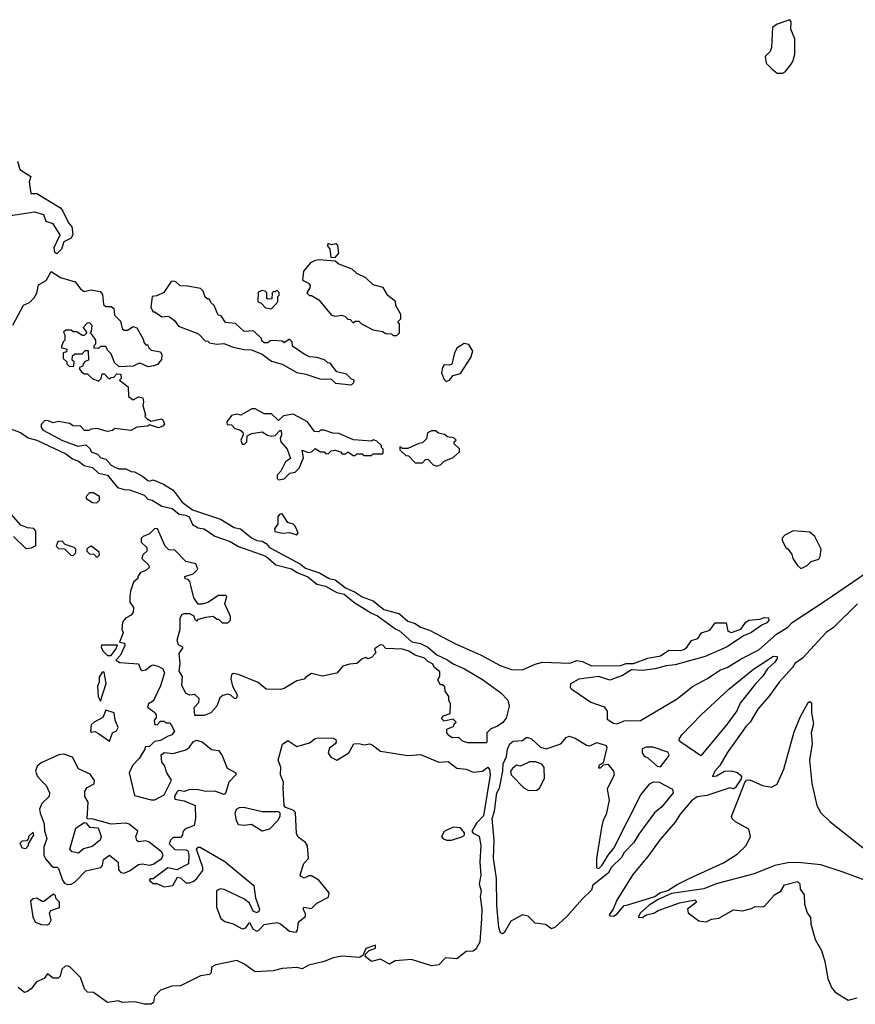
# Model space of a CAD drawing. Extents: x 1862350 to 2057294, y 212041 to 437318.
# Tile 160 of 256: x 1965181 to 1969775, y 308512 to 313928. Entities that reach past the tile are written whole.
import ezdxf

# ---------------------------------------------------------------- set-up
doc = ezdxf.new("R2010")
doc.units = 0

msp = doc.modelspace()

# ---------------------------------------------------------------- linework, layer by layer
at = {"layer": '0CON10XD'}
for points in [[(1969375, 313633.3), (1969389.3, 313640.7), (1969417.5, 313675), (1969431.7, 313698.3), (1969443, 313737), (1969443, 313823), (1969420, 313875), (1969422.5, 313915), (1969415, 313927.5), (1969345, 313903.3), (1969320, 313885), (1969314.4, 313775), (1969306.8, 313753.2), (1969280, 313725), (1969285, 313687.5), (1969317.5, 313655), (1969345, 313633.3), (1969375, 313633.3)], [(1965170, 313150), (1965182.9, 313102.9), (1965243.3, 313065), (1965233.8, 313035), (1965242.5, 312972.5), (1965275, 312970.8), (1965405, 312892.1), (1965419.5, 312875), (1965449.5, 312809.5), (1965468.1, 312788.1), (1965473.6, 312746.4), (1965464.4, 312725.6), (1965424.6, 312705.4), (1965411.9, 312665), (1965385, 312640), (1965375, 312647.5), (1965371.4, 312675), (1965404.2, 312745), (1965365, 312804.3), (1965327.1, 312817.1), (1965314, 312854), (1965265, 312868.8), (1965095, 312843.8)], [(1966915, 312620), (1966936.1, 312643.9), (1966931.2, 312685), (1966920, 312695), (1966895, 312690), (1966875, 312695.8), (1966874.2, 312684.2), (1966886.2, 312665), (1966891.7, 312621.7), (1966915, 312620)], [(1967255, 312190), (1967270, 312205), (1967270, 312255), (1967260, 312265), (1967277, 312283), (1967277, 312307), (1967250, 312355), (1967247, 312377), (1967205, 312410), (1967180, 312455), (1967125, 312470), (1967085, 312507.5), (1967035, 312532.5), (1967010, 312555), (1966935, 312582.5), (1966915, 312600), (1966827.7, 312607.7), (1966805, 312602.7), (1966780.5, 312589.5), (1966742.3, 312545), (1966735.8, 312495.8), (1966768.8, 312478.8), (1966777.5, 312465), (1966777, 312453), (1966760, 312425), (1966775, 312410), (1966785, 312410), (1966826.4, 312386.4), (1966895, 312302.5), (1966915, 312297.5), (1966951.7, 312301.7), (1966970, 312295), (1966985, 312280), (1966998.3, 312278.3), (1967015, 312260), (1967025, 312270), (1967045, 312270), (1967060, 312255), (1967125, 312222.5), (1967175, 312212.5), (1967195, 312202.5), (1967225, 312200), (1967235, 312190), (1967255, 312190)], [(1965143.4, 312246.6), (1965201.7, 312358.3), (1965235, 312372.5), (1965261.7, 312398.3), (1965276.4, 312423.6), (1965285, 312470), (1965327.7, 312492.3), (1965355, 312543.3), (1965405, 312508.8), (1965486.1, 312486.1), (1965515, 312447.5), (1965535, 312432.5), (1965575, 312442.5), (1965623, 312433), (1965637, 312417), (1965641.7, 312361.7), (1965655, 312350), (1965685, 312350), (1965698.3, 312338.3), (1965703, 312303), (1965735, 312270), (1965745, 312230), (1965755, 312220), (1965775, 312220), (1965805, 312240), (1965825, 312232.5), (1965857.5, 312175), (1965865, 312150), (1965875, 312140), (1965885, 312140), (1965890, 312125), (1965905, 312110), (1965955, 312100), (1965962.5, 312085), (1965961.7, 312058.3), (1965938.3, 312031.7), (1965917, 312023), (1965888.3, 312018.3), (1965847.5, 312037.5), (1965835, 312037.5), (1965805, 312022.5), (1965728.3, 312018.3), (1965703, 312043), (1965685, 312090), (1965665, 312110), (1965655, 312130), (1965625, 312130), (1965615, 312120), (1965591.7, 312121.7), (1965590, 312135), (1965600, 312145), (1965600, 312165), (1965580, 312195), (1965570, 312205), (1965577, 312213), (1965580, 312245), (1965565, 312260), (1965551.7, 312258.3), (1965530, 312235), (1965550, 312205), (1965535, 312190), (1965525, 312190), (1965495, 312210), (1965475, 312210), (1965465, 312220), (1965435, 312220), (1965421.7, 312208.3), (1965430, 312195), (1965430, 312165), (1965420, 312155), (1965410, 312125), (1965440, 312115), (1965438.3, 312101.7), (1965420, 312095), (1965420, 312065), (1965440, 312045), (1965440, 312035), (1965455, 312020), (1965478.3, 312021.7), (1965480, 312045), (1965470, 312055), (1965471.7, 312078.3), (1965485, 312090), (1965525, 312090), (1965541.7, 312108.3), (1965558.3, 312108.3), (1965560, 312055), (1965541.7, 312048.3), (1965530, 312035), (1965528.3, 312021.7), (1965510, 312015), (1965510, 312005), (1965521.7, 311991.7), (1965535, 311980), (1965555, 311980), (1965580, 311955), (1965615, 311940), (1965630, 311955), (1965635, 311980), (1965645, 311980), (1965675, 311950), (1965685, 311960), (1965698.3, 311961.7), (1965715, 311980), (1965738.3, 311978.3), (1965740, 311955), (1965730, 311945), (1965778.3, 311908.3), (1965780, 311855), (1965805, 311837.5), (1965835, 311853.3), (1965858.3, 311848.3), (1965862.5, 311825), (1965857.5, 311805), (1965872.5, 311755), (1965870, 311745), (1965881.7, 311731.7), (1965905, 311720), (1965961.7, 311731.7), (1965970, 311725), (1965977.5, 311702.5), (1965968.3, 311691.7), (1965945, 311682.5), (1965895, 311700), (1965885, 311692.5), (1965825, 311686.7), (1965791.7, 311668.3), (1965705, 311680), (1965691.7, 311668.3), (1965665, 311662.5), (1965605, 311680), (1965573.6, 311676.4), (1965561.7, 311668.3), (1965538.3, 311668.3), (1965515, 311692.5), (1965475, 311693.3), (1965455, 311707.5), (1965395, 311717.5), (1965365, 311710), (1965335, 311722.5), (1965318.3, 311721.7), (1965299.3, 311700.7), (1965300, 311685), (1965310.3, 311670.3), (1965417, 311613), (1965501.7, 311581.7), (1965545, 311590), (1965568.3, 311568.3), (1965575, 311550), (1965608.3, 311538.3), (1965628.3, 311518.3), (1965655, 311510), (1965685, 311477.5), (1965705, 311466.7), (1965727, 311457), (1965765, 311457.5), (1965795, 311442.5), (1965811.7, 311441.7), (1965856.7, 311416.7), (1965885, 311392.5), (1965895, 311390), (1965915, 311397.5), (1965972.5, 311372.5), (1966025, 311340), (1966074.1, 311274.1), (1966132, 311232), (1966285, 311180), (1966360, 311135), (1966395, 311127.5), (1966455, 311077.5), (1966485, 311063.3), (1966515, 311060), (1966536.4, 311046.4), (1966553.9, 311023.9), (1966725, 310933.3), (1966751.7, 310911.7), (1966830, 310885), (1966883.6, 310853.6), (1966916.1, 310846.1), (1966973, 310803), (1967025, 310780), (1967064.1, 310754.1), (1967125, 310731.2), (1967183.9, 310683.9), (1967225, 310672), (1967269.5, 310659.5), (1967315, 310620), (1967355, 310606), (1967385, 310586.2), (1967435, 310570), (1967577.5, 310495), (1967714.2, 310434.2), (1967822.5, 310375), (1967885, 310354.2), (1967945, 310352.5), (1968015, 310382.9), (1968056.2, 310393.8), (1968205, 310388.6), (1968245, 310403.8), (1968275, 310397.5), (1968325, 310373.8), (1968485, 310376), (1968515, 310386.8), (1968555, 310387.2), (1968634.6, 310415.4), (1968705, 310429.5), (1968750.3, 310459.7), (1968815, 310458.6), (1968836.7, 310465), (1968851.2, 310478.8), (1968875, 310512.5), (1968910, 310525), (1968930, 310555), (1968975, 310570), (1969005, 310610), (1969065, 310610), (1969074.1, 310564.1), (1969095, 310556.7), (1969145, 310576.2), (1969172.5, 310615), (1969190, 310625), (1969249.3, 310630.7), (1969275, 310640), (1969298.3, 310638.3), (1969300, 310625), (1969289.3, 310610.7), (1969261.7, 310598.3), (1969200, 310555), (1969161.3, 310538.7), (1969071.3, 310478.7), (1968950, 310425), (1968785, 310378.8), (1968735, 310373.1), (1968675, 310356.9), (1968605, 310348.5), (1968545, 310351.1), (1968495, 310320.6), (1968425, 310296), (1968365, 310316.2), (1968255, 310301.2), (1968210, 310275), (1968207.5, 310255), (1968217.5, 310245)], [(1967005, 311920), (1967018.3, 311931.7), (1967020, 311945), (1967005, 311950), (1966978.3, 311978.3), (1966925, 311990), (1966888.3, 312038.3), (1966875, 312040), (1966857, 312057), (1966815, 312070), (1966775, 312072.5), (1966745, 312087.5), (1966681.7, 312131.7), (1966680, 312155), (1966665, 312170), (1966635, 312150), (1966625, 312160), (1966575, 312163.3), (1966558.3, 312161.7), (1966545, 312150), (1966525, 312150), (1966511.7, 312161.7), (1966510, 312175), (1966467, 312217), (1966415, 312212.5), (1966367, 312257), (1966313, 312263), (1966288.3, 312298.3), (1966271.7, 312301.7), (1966250, 312355), (1966231.7, 312371.7), (1966225, 312390), (1966215, 312390), (1966201.7, 312401.7), (1966190, 312435), (1966175, 312450), (1966105, 312462.5), (1966063, 312463), (1966040, 312485), (1966025, 312490), (1966015, 312487.5), (1965973.1, 312426.9), (1965935, 312408), (1965910, 312405), (1965902.5, 312345), (1965915, 312320), (1965925, 312320), (1965963.6, 312293.6), (1965995, 312297.5), (1966005, 312292.5), (1966033, 312273), (1966055, 312242.5), (1966165, 312200), (1966201.7, 312161.7), (1966215, 312160), (1966225, 312150), (1966265, 312143.3), (1966303, 312147), (1966355, 312126.7), (1966415, 312113.8), (1966455, 312112.5), (1966515, 312087.5), (1966565, 312050), (1966625, 312033.3), (1966705, 311986.7), (1966755, 311978.8), (1966831.7, 311951.7), (1966865, 311950), (1966891.7, 311951.7), (1966918.3, 311928.3), (1967005, 311920)], [(1966565, 312337.5), (1966600, 312375), (1966600, 312405), (1966607, 312413), (1966607.5, 312427.5), (1966595, 312440), (1966585, 312430), (1966575, 312430), (1966570, 312425), (1966568.3, 312391.7), (1966545, 312390), (1966540, 312395), (1966540, 312425), (1966530, 312435), (1966515, 312437.5), (1966491.7, 312428.3), (1966490, 312375), (1966508.3, 312368.3), (1966533.3, 312343.3), (1966565, 312337.5)], [(1967525, 311938.1), (1967545, 311944.6), (1967565, 311970.5), (1967605, 311982.5), (1967660.7, 312069.3), (1967672.5, 312105), (1967650.7, 312140.7), (1967625, 312146.7), (1967587, 312123), (1967571.9, 312095), (1967556.5, 312033.5), (1967545, 312027.8), (1967515, 312028.8), (1967505, 312015.5), (1967500.3, 311985), (1967515, 311949.2), (1967525, 311938.1)], [(1966605, 311397.5), (1966635, 311403.3), (1966667, 311433), (1966695, 311438.8), (1966718.3, 311461.7), (1966741.7, 311518.3), (1966735, 311560), (1966766.4, 311546.4), (1966788.3, 311551.7), (1966805, 311570), (1966835, 311550), (1966855, 311550), (1966865, 311540), (1966878.3, 311541.7), (1966893, 311557), (1966915, 311560), (1966945, 311550), (1966955, 311540), (1966975, 311540), (1966985, 311550), (1967015, 311530), (1967025, 311530), (1967035, 311540), (1967065, 311540), (1967075, 311530), (1967115, 311530), (1967125, 311540), (1967175, 311540), (1967180, 311545), (1967180, 311565), (1967170, 311575), (1967170, 311585), (1967145, 311610), (1967127, 311617), (1967115, 311610), (1967017, 311617), (1966935, 311652.5), (1966903.6, 311653.6), (1966855, 311670), (1966835, 311670), (1966825, 311660), (1966803, 311663), (1966763.3, 311715), (1966685, 311757.5), (1966631.4, 311748.6), (1966605, 311722.5), (1966565, 311760), (1966525, 311760), (1966475, 311786.7), (1966457, 311787), (1966397, 311753), (1966375, 311757.5), (1966345, 311750), (1966320, 311715), (1966321.7, 311701.7), (1966345, 311700), (1966365, 311680), (1966391.7, 311671.7), (1966408.3, 311658.3), (1966410, 311645), (1966397.5, 311615), (1966405, 311592.5), (1966417, 311593), (1966430, 311605), (1966431.7, 311638.3), (1966455, 311652.5), (1966515, 311660), (1966543, 311643), (1966565, 311637.5), (1966585, 311640), (1966611.7, 311668.3), (1966618.3, 311668.3), (1966620, 311645), (1966612.5, 311625), (1966617.5, 311605), (1966652.5, 311565), (1966670, 311515), (1966642.5, 311495), (1966617.5, 311445), (1966597, 311423), (1966597.5, 311405), (1966605, 311397.5)], [(1965125, 311679.2), (1965185, 311657.1), (1965227.3, 311627.3), (1965275.6, 311615.6), (1965435, 311540), (1965471.7, 311511.7), (1965505, 311500), (1965536.4, 311476.4), (1965582.5, 311465), (1965615, 311433.8), (1965665, 311422), (1965720, 311355), (1965755, 311343.3), (1965785, 311342.5), (1965827.7, 311327.7), (1965865, 311312.5), (1965885, 311290), (1965910, 311285), (1965962.3, 311252.3), (1966019.5, 311239.5), (1966057.5, 311207.5), (1966095, 311202.5), (1966113, 311193), (1966130.7, 311150.7), (1966163, 311133), (1966195, 311127.5), (1966255, 311087.5), (1966337.7, 311057.7), (1966385, 311030), (1966535, 310976.7), (1966589.3, 310929.3), (1966675, 310906.7), (1966706.4, 310886.4), (1966765, 310863.3), (1966815, 310823.3), (1966861.7, 310811.7), (1966925, 310776.7), (1966965, 310767.5), (1967017.5, 310725), (1967115, 310663.8), (1967149.2, 310649.2), (1967250, 310575), (1967268.3, 310568.3), (1967336.4, 310506.4), (1967385, 310496.7), (1967425.8, 310475.8), (1967473.8, 310433.8), (1967529.5, 310409.5), (1967564.1, 310384.1), (1967627.1, 310357.1), (1967725, 310298.8), (1967826.4, 310226.4), (1967865.8, 310185), (1967872.3, 310152.3), (1967855, 310086.7), (1967835, 310060), (1967805, 310040), (1967771.7, 310028.3), (1967750, 310005), (1967750, 309955), (1967745, 309950), (1967645, 309950), (1967615, 309960), (1967595, 309980), (1967558.3, 309978.3), (1967540.7, 309990.7), (1967530, 310005), (1967530, 310025), (1967568.3, 310041.7), (1967570, 310055), (1967580, 310065), (1967565, 310080), (1967515, 310070), (1967500, 310085), (1967511.7, 310098.3), (1967548.3, 310111.7), (1967550, 310165), (1967540, 310185), (1967540, 310205), (1967520, 310235), (1967518.3, 310258.3), (1967505, 310270), (1967495, 310270), (1967480, 310295), (1967491.7, 310318.3), (1967491.7, 310341.7), (1967462.5, 310365), (1967450, 310385), (1967425, 310397.5), (1967406.1, 310416.1), (1967355, 310432.5), (1967320, 310455), (1967285, 310466.2), (1967195, 310470), (1967178.3, 310488.3), (1967165, 310490), (1967131.7, 310468.3), (1967140, 310445), (1967115, 310420), (1967095, 310413.3), (1967085, 310420), (1967065, 310412.5), (1967035, 310387.5), (1966995, 310383.3), (1966958.3, 310371.7), (1966925, 310333.8), (1966845, 310318), (1966785, 310331.2), (1966755, 310312.5)], [(1967475, 311472.5), (1967495, 311480), (1967515, 311500), (1967565, 311520), (1967598.3, 311551.7), (1967598.3, 311568.3), (1967570, 311595), (1967570, 311605), (1967580, 311615), (1967568.3, 311628.3), (1967533, 311633), (1967517, 311647), (1967483, 311653), (1967467, 311667), (1967445, 311666.7), (1967422.5, 311655), (1967417, 311623), (1967395, 311600), (1967375, 311597.5), (1967315, 311570), (1967285, 311570), (1967271.7, 311578.3), (1967271.7, 311561.7), (1967305, 311530), (1967318.3, 311528.3), (1967355, 311490), (1967395, 311490), (1967411.7, 311508.3), (1967425, 311510), (1967455, 311480), (1967475, 311472.5)], [(1965605, 311271.2), (1965620, 311285), (1965620, 311305), (1965585, 311326.2), (1965565, 311326.2), (1965547.5, 311305), (1965547.5, 311295), (1965582.3, 311272.3), (1965605, 311271.2)], [(1965147.5, 311085), (1965215, 311020), (1965247, 311023), (1965270, 311035), (1965270, 311115), (1965259.3, 311129.3), (1965225, 311132.5), (1965187, 311147), (1965120, 311225)], [(1966705, 311093.8), (1966712.5, 311105), (1966695, 311142.5), (1966685, 311152.5), (1966655, 311162.5), (1966625, 311210), (1966611.7, 311208.3), (1966600, 311195), (1966600, 311155), (1966583, 311127), (1966583.6, 311113.6), (1966626.4, 311103.6), (1966665, 311106.7), (1966705, 311093.8)], [(1966755, 310312.5), (1966745, 310301.2), (1966705, 310291.2), (1966635, 310248.8), (1966615, 310244), (1966536.4, 310246.4), (1966491.7, 310281.7), (1966385, 310325.8), (1966355, 310331.2), (1966346, 310324), (1966343, 310303), (1966352.2, 310262.2), (1966376.7, 310215), (1966373, 310197), (1966365, 310193.3), (1966342.5, 310212.5), (1966325, 310218.6), (1966298.8, 310211.2), (1966281.2, 310198.8), (1966265, 310152.5), (1966232.5, 310115), (1966195, 310100), (1966145, 310100), (1966140, 310145), (1966167, 310173), (1966167.5, 310195), (1966145, 310216.7), (1966115, 310212.5), (1966093.9, 310223.9), (1966073.3, 310265), (1966076.2, 310315), (1966057.5, 310345), (1966063.3, 310385), (1966058.3, 310441.7), (1966080, 310475), (1966055, 310490), (1966047.5, 310515), (1966063.3, 310575), (1966063, 310637), (1966073.6, 310656.4), (1966085, 310662.5), (1966115, 310662.5), (1966138.3, 310648.3), (1966141.7, 310631.7), (1966155, 310620), (1966165, 310630), (1966205, 310642.5), (1966245, 310647.5), (1966265, 310630), (1966275, 310630), (1966295, 310610), (1966325, 310610), (1966340, 310625), (1966340, 310645), (1966310, 310715), (1966320, 310755), (1966315, 310760), (1966275, 310760), (1966215, 310722.5), (1966185, 310712.5), (1966163, 310713), (1966138.3, 310748.3), (1966122.5, 310815), (1966117, 310837), (1966108.3, 310848.3), (1966091.7, 310851.7), (1966090, 310865), (1966135, 310880), (1966160, 310905), (1966150, 310935), (1966095, 310947.5), (1966035, 311010), (1966001.7, 311011.7), (1965981.7, 311031.7), (1965938.3, 311128.3), (1965925, 311130), (1965895, 311100), (1965860, 311085), (1965850, 311075), (1965850, 311055), (1965880, 311025), (1965880, 311005), (1965857.5, 310985), (1965852.5, 310965), (1965889.3, 310929.3), (1965892.5, 310915), (1965875, 310897.5), (1965845, 310887.5), (1965830, 310865), (1965830, 310855), (1965807.5, 310835), (1965790, 310785), (1965787.5, 310755), (1965787.5, 310725), (1965807.5, 310695), (1965805, 310670), (1965795, 310653.3), (1965763.6, 310636.4), (1965746.7, 310615), (1965742.5, 310575), (1965750, 310555), (1965730, 310505), (1965758.3, 310498.3), (1965760, 310485), (1965735, 310433.3), (1965710, 310405), (1965731.7, 310391.7), (1965835, 310385.6), (1965846.2, 310356.2), (1965855, 310348.5), (1965875, 310352.5), (1965903.3, 310376.7), (1965915, 310379.2), (1965943, 310373), (1965968, 310358), (1965977.5, 310335), (1965955.5, 310264.5), (1965923.3, 310195), (1965911.7, 310178.3), (1965890, 310165), (1965883.9, 310146.1), (1965925, 310117.5), (1965932.5, 310105), (1965931.7, 310088.3), (1965920, 310075), (1965925, 310050), (1965938.3, 310051.7), (1965955, 310070), (1965975, 310070), (1965985, 310060), (1966005, 310060), (1966015, 310050), (1966032.5, 310015), (1966017.5, 309995), (1965997.5, 309987.5), (1965955, 309962.5), (1965921.7, 309958.3), (1965895, 309930), (1965871.7, 309928.3), (1965870, 309915), (1965837.5, 309865), (1965802.5, 309825), (1965783.3, 309785), (1965811.7, 309661.7), (1965905, 309636.7), (1965925, 309636.7), (1965975.9, 309664.1), (1966016.7, 309745), (1965990, 309785), (1965977.5, 309825), (1965963.3, 309845), (1965960, 309885), (1965975, 309897.5), (1966025, 309892), (1966095, 309912), (1966114.2, 309925.8), (1966135, 309956.7), (1966154.3, 309965.7), (1966185, 309956.2), (1966235, 309913.8), (1966275, 309908.8), (1966291.9, 309885), (1966321.8, 309811.8), (1966370, 309785), (1966368.9, 309775), (1966331.1, 309735), (1966315, 309677.5), (1966305, 309666.7), (1966255, 309683.8), (1966205, 309682.5), (1966165, 309692), (1966117, 309693), (1966085, 309683.3), (1966055, 309687.5), (1966045, 309680), (1966033, 309657), (1966035, 309640), (1966085, 309631.2), (1966146.2, 309605), (1966148.8, 309535), (1966140, 309495), (1966090, 309475), (1966078.3, 309461.7), (1966077, 309443), (1966065, 309430), (1966025, 309430), (1966010, 309415), (1966002.5, 309395), (1966035, 309363.3), (1966095, 309362.5), (1966106.4, 309356.4), (1966112, 309335), (1966108.8, 309285), (1966045, 309252.5), (1965995, 309263.3), (1965915, 309202.5), (1965898.3, 309201.7), (1965893.8, 309195), (1965915, 309177.5), (1965935, 309176.7), (1965975, 309158.8), (1966023.6, 309166.4), (1966048.3, 309211.7), (1966065, 309207.5), (1966095, 309181.2), (1966115, 309180), (1966135, 309188.8), (1966155, 309204), (1966187.7, 309247.7), (1966187.5, 309265), (1966153.3, 309365), (1966162.5, 309377.5), (1966173, 309377), (1966308.8, 309298.8), (1966469.2, 309165), (1966478, 309098), (1966498.9, 309035), (1966496.9, 309023.1), (1966485, 309015.6), (1966464.7, 309024.7), (1966445, 309068.8), (1966412.7, 309092.7), (1966305, 309143.8), (1966285, 309146.7), (1966271.7, 309141.7), (1966262.5, 309135), (1966263.9, 309046.1), (1966288, 308985), (1966308.5, 308968.5), (1966355, 308954.4), (1966405, 308927.9), (1966425, 308933.3), (1966445, 308962), (1966465, 308925.5), (1966485, 308915.4), (1966498.8, 308921.2), (1966525, 308952.1), (1966595, 308961.5), (1966615, 308955.7), (1966665.4, 308915.4), (1966700.8, 308909.2), (1966709.1, 308920.9), (1966713.9, 308966.1), (1966752.3, 308995), (1966752.3, 309012.3), (1966739.4, 309035), (1966743, 309047), (1966785, 309039.5), (1966815, 309069.4), (1966878.9, 309101.1), (1966882.5, 309125), (1966825.4, 309195.4), (1966785, 309219.2), (1966770.3, 309219.7), (1966745, 309207.1), (1966728, 309215), (1966722.5, 309225), (1966743.8, 309286.2), (1966768.8, 309315), (1966764.2, 309384.2), (1966752.7, 309402.7), (1966712.6, 309432.6), (1966702.4, 309452.4), (1966696.9, 309566.9), (1966685, 309580), (1966642.5, 309595), (1966636.1, 309606.1), (1966630.3, 309700.3), (1966631.9, 309735), (1966615.6, 309775), (1966616.5, 309816.5), (1966602, 309855), (1966626.4, 309943.6), (1966655, 309962.5), (1966705, 309930), (1966775, 309950.6), (1966805, 309974.4), (1966821.7, 309978.3), (1966905, 309975.3), (1966918.8, 309968.8), (1966921.1, 309955), (1966915.4, 309944.6), (1966885, 309920.6), (1966876.8, 309895), (1966892.4, 309872.4), (1966925, 309856), (1966991.3, 309895), (1967018.8, 309945), (1967045, 309947.3), (1967075, 309939.6), (1967105, 309944.3), (1967119.8, 309939.8), (1967165, 309905.3), (1967315, 309880), (1967385.6, 309885.6), (1967485, 309844.6), (1967537.4, 309847.4), (1967585, 309811.1), (1967636.4, 309806.4), (1967675, 309789.4), (1967725, 309794.3), (1967755, 309816.7), (1967764.2, 309804.2), (1967767.3, 309772.7), (1967730.9, 309549.1), (1967692, 309508), (1967666.7, 309465), (1967673.9, 309453.9), (1967707.3, 309437.3), (1967716.4, 309385), (1967710.8, 309295), (1967716.7, 309223.3), (1967707.4, 309175), (1967717.6, 309135), (1967712.9, 309105), (1967722, 309035), (1967721, 308985), (1967710.3, 308855), (1967689.6, 308815), (1967675, 308804.7), (1967635, 308802.7), (1967585, 308762.9), (1967522.8, 308767.2), (1967485, 308730), (1967445, 308724.3), (1967335, 308758.6), (1967245, 308751.2), (1967215, 308732.5), (1967165, 308761.2), (1967115, 308747.5), (1967080, 308775), (1967081.7, 308788.3), (1967101.7, 308808.3), (1967138.3, 308821.7), (1967138.3, 308838.3), (1967085, 308820), (1967068.3, 308781.7), (1967049.3, 308770.7), (1966955, 308776.7), (1966905, 308767.8), (1966855, 308748.6), (1966771.7, 308728.3), (1966735, 308707.1), (1966705, 308715.5), (1966625, 308709.5), (1966575, 308696.9), (1966475, 308691.2), (1966414.4, 308734.4), (1966375, 308752.9), (1966259.7, 308730.3), (1966235, 308717.5), (1966233.3, 308685), (1966225, 308676.7), (1966175, 308668.8), (1966065, 308613.3), (1966017, 308613), (1965955, 308590), (1965922.5, 308555), (1965917, 308523), (1965905, 308512.5)], [(1969475, 310910), (1969485, 310912.5), (1969510, 310925), (1969533, 310947), (1969575, 310960), (1969582.5, 310975), (1969586.7, 311015), (1969552.5, 311085), (1969525, 311110), (1969433, 311117), (1969387, 311093), (1969373, 311077), (1969373, 311063), (1969392.5, 311025), (1969406.4, 311016.4), (1969427, 310987), (1969432.5, 310965), (1969457.5, 310925), (1969475, 310910)], [(1965475, 310980), (1965490, 310995), (1965490, 311015), (1965480, 311025), (1965431.7, 311041.7), (1965415, 311060), (1965391.7, 311058.3), (1965381.7, 311031.7), (1965395, 311020), (1965428.3, 311018.3), (1965461.7, 310981.7), (1965475, 310980)], [(1965605, 310970), (1965620, 310985), (1965618.3, 310998.3), (1965575, 311032.5), (1965560, 311025), (1965550, 311015), (1965550, 311005), (1965565, 310990), (1965588.3, 310988.3), (1965605, 310970)], [(1968217.5, 310245), (1968322, 310175), (1968395, 310148.5), (1968410.2, 310125), (1968410.6, 310080.6), (1968445, 310058.4), (1968465.8, 310054.2), (1968505, 310071.5), (1968595, 310072.5), (1968795, 310192.9), (1968879.4, 310260.6), (1968962.9, 310305), (1969030.2, 310349.8), (1969070, 310365), (1969147, 310413), (1969245, 310462.5), (1969341.5, 310548.5), (1969405, 310586.2), (1969427.7, 310612.3), (1969609.1, 310730.9), (1969915, 310940)], [(1969787.5, 310715), (1969655.9, 310584.1), (1969615, 310557.5), (1969485, 310416.7), (1969442.3, 310387.7), (1969430, 310365), (1969356.1, 310283.9), (1969300, 310205), (1969240, 310135), (1969196.7, 310065), (1969175, 310042.5), (1969071.2, 309895), (1969031.2, 309825), (1969003.3, 309795), (1968990, 309765), (1969011.7, 309768.3), (1969056.1, 309793.9), (1969095, 309796.9), (1969125, 309787.8), (1969142, 309775), (1969150, 309765), (1969148.3, 309751.7), (1969115, 309702.5), (1969105, 309697.5), (1969085, 309702.5), (1968959.3, 309660.7), (1968905, 309653.8), (1968875, 309631.2), (1968811.5, 309558.5), (1968784, 309515), (1968701.8, 309418.2), (1968635.4, 309324.6), (1968552.7, 309227.3), (1968463.3, 309085), (1968443.6, 309036.4), (1968422.5, 309005), (1968428.3, 308998.3), (1968445, 308997.5), (1968465, 309007.5), (1968503.6, 309056.4), (1968525, 309060), (1968673.9, 309106.1), (1968700, 309125), (1968745, 309138.8), (1968795, 309171.9), (1968865, 309206.9), (1969049.7, 309290.3), (1969125, 309338.2), (1969175, 309386.5), (1969199.5, 309435), (1969189.5, 309475), (1969115.9, 309515.9), (1969100.2, 309530.2), (1969094.5, 309545), (1969168.3, 309731.7), (1969176.7, 309745), (1969195, 309747.3), (1969264, 309715), (1969315, 309707.5), (1969345, 309724), (1969381.8, 309805), (1969439.6, 310010.4), (1969474.3, 310095), (1969515, 310172.5), (1969525, 310177.5), (1969535, 310170), (1969534.2, 310115), (1969546, 310055), (1969532.5, 310005), (1969538, 309945), (1969524, 309855), (1969536, 309726), (1969564.2, 309605), (1969585.7, 309565.7), (1969635, 309518), (1969915.6, 309295.6)], [(1965685, 310430), (1965710, 310465), (1965718.3, 310488.3), (1965631.7, 310488.3), (1965630, 310475), (1965640, 310455), (1965665, 310430), (1965685, 310430)], [(1968925, 309878.8), (1968815.8, 309955), (1968807.5, 309965), (1968808.6, 309975), (1968821.9, 309995), (1968926.9, 310105), (1969080, 310245), (1969215.8, 310355), (1969325, 310426.7), (1969346, 310426), (1969345.8, 310415), (1969332.9, 310395), (1969292.1, 310357.9), (1969265.3, 310314.7), (1969225.7, 310275), (1969141.7, 310168.3), (1969122.9, 310127.1), (1969069.1, 310050.9), (1968925, 309878.8)], [(1965625, 310180), (1965657, 310277), (1965645, 310340), (1965635, 310340), (1965618.3, 310311.7), (1965617.5, 310285), (1965608.3, 310261.7), (1965612.5, 310205), (1965625, 310180)], [(1965675, 309960), (1965692.5, 310005), (1965713, 310017), (1965722.5, 310035), (1965706.7, 310075), (1965700, 310115), (1965655, 310130), (1965639.3, 310090.7), (1965590, 310065), (1965575, 310050), (1965570, 310015), (1965575, 310010), (1965595, 310012.5), (1965615, 310002.5), (1965675, 309960)], [(1967835, 308900), (1967825, 308906), (1967814.8, 308935), (1967804.8, 309055.2), (1967802.2, 309205), (1967786.9, 309316.9), (1967790.3, 309415), (1967778.1, 309535), (1967792.2, 309575), (1967804.5, 309675), (1967818.3, 309701.7), (1967837.5, 309795), (1967838.8, 309835), (1967857.5, 309875), (1967863.8, 309915), (1967876.7, 309945), (1967895, 309960), (1967945, 309962.5), (1967965, 309980), (1967975, 309980), (1967995, 309972.5), (1968045, 309927.5), (1968075, 309916.7), (1968155.9, 309944.1), (1968185, 309980), (1968202.5, 309987.5), (1968235, 309975.6), (1968296.9, 309936.9), (1968315, 309934.5), (1968355, 309953.1), (1968404.7, 309935), (1968409, 309925), (1968388.6, 309841.4), (1968367.5, 309825), (1968363.8, 309813.8), (1968375, 309813.3), (1968391.2, 309828.8), (1968415, 309834), (1968445.4, 309795), (1968450, 309775), (1968410.6, 309695), (1968422.5, 309635), (1968405, 309556.2), (1968389.5, 309525), (1968379.5, 309485), (1968352, 309315), (1968353, 309263), (1968365, 309260), (1968383, 309277), (1968416.4, 309333.6), (1968448.3, 309371.7), (1968595.5, 309665), (1968645, 309725.7), (1968665, 309736.5), (1968696.2, 309735), (1968770, 309695), (1968774, 309675), (1968711.1, 309598.9), (1968671.4, 309565), (1968585, 309447.5), (1968557.3, 309402.7), (1968503.5, 309346.5), (1968489.7, 309320.3), (1968435, 309267.5), (1968415.9, 309234.1), (1968331.7, 309168.3), (1968325, 309140), (1968275, 309093.3), (1968189.2, 308995), (1968125, 308936), (1968105, 308926.7), (1968071.9, 308951.9), (1968015, 308958.8), (1967977.2, 308997.2), (1967945, 309004.1), (1967880.7, 308969.3), (1967845, 308905.8), (1967835, 308900)], [(1968705, 309819.4), (1968748.9, 309875), (1968751.4, 309885), (1968745, 309898.9), (1968663.3, 309926.7), (1968625, 309927.5), (1968603.3, 309916.7), (1968602.5, 309895), (1968615, 309877.5), (1968635, 309867.5), (1968685, 309822.2), (1968705, 309819.4)], [(1965445, 309171.2), (1965465, 309174), (1965483.8, 309185), (1965544.3, 309245.7), (1965627.5, 309265), (1965636.2, 309275), (1965641.7, 309308.3), (1965675, 309332.5), (1965722.5, 309295), (1965725, 309252.5), (1965738, 309238), (1965755, 309234.3), (1965785, 309246.2), (1965835, 309281.4), (1965855, 309284.3), (1965895, 309277.5), (1965915, 309282.5), (1965963.3, 309315), (1965970, 309335), (1965961.2, 309351.2), (1965894, 309404), (1965875, 309411.2), (1965835, 309406.7), (1965825, 309413.3), (1965820.8, 309435), (1965830, 309465), (1965782.7, 309502.7), (1965765, 309508), (1965685, 309503.3), (1965585, 309530), (1965551.7, 309531.7), (1965558.1, 309625), (1965540, 309655), (1965538.8, 309685), (1965552.5, 309705), (1965590, 309725), (1965593, 309743), (1965568.3, 309778.3), (1965505, 309807.5), (1965471.9, 309871.9), (1965425, 309887.5), (1965395.8, 309884.2), (1965299.3, 309840.7), (1965277, 309823), (1965267.5, 309795), (1965280, 309765), (1965306.1, 309736.1), (1965327.5, 309715), (1965346, 309675), (1965343.8, 309655), (1965302.5, 309617.5), (1965291.2, 309585), (1965293.6, 309563.6), (1965316.7, 309505), (1965317, 309467), (1965330, 309425), (1965313.6, 309376.4), (1965313.3, 309335), (1965322.7, 309312.7), (1965355, 309276.7), (1965365, 309267.5), (1965387, 309267), (1965395, 309260), (1965416.7, 309195), (1965428.3, 309178.3), (1965445, 309171.2)], [(1967979.1, 309689.1), (1968025, 309690), (1968038.1, 309701.9), (1968066.2, 309755), (1968064.3, 309814.3), (1968052.5, 309832.5), (1968016.1, 309846.1), (1967983.9, 309846.1), (1967935, 309822.5), (1967913, 309827), (1967890.5, 309809.5), (1967880, 309795), (1967883.3, 309775), (1967953.2, 309703.2), (1967979.1, 309689.1)], [(1966515, 309464.6), (1966455, 309500.6), (1966415, 309496), (1966385, 309500), (1966373.2, 309523.2), (1966366.4, 309563.6), (1966372.5, 309585), (1966390, 309595), (1966414.1, 309595.9), (1966515, 309572), (1966605, 309573.3), (1966611.2, 309565), (1966612, 309545), (1966599.1, 309520.9), (1966553.8, 309475), (1966515, 309464.6)], [(1965505, 309343.8), (1965470.5, 309350.5), (1965456.7, 309365), (1965489.5, 309480.5), (1965535, 309512.5), (1965545, 309510), (1965565, 309486.7), (1965613, 309483), (1965628.8, 309435), (1965624.2, 309415), (1965579.3, 309380.7), (1965532.5, 309367.5), (1965505, 309343.8)], [(1967555, 309414.6), (1967617.5, 309435), (1967627.5, 309445), (1967626.1, 309456.1), (1967605, 309482.5), (1967565, 309487.5), (1967515, 309462.5), (1967500, 309435), (1967506.7, 309425), (1967527.5, 309415), (1967555, 309414.6)], [(1965215, 309370), (1965230, 309385), (1965230, 309395), (1965260, 309445), (1965255, 309460), (1965230, 309435), (1965230, 309425), (1965218.3, 309411.7), (1965195, 309410), (1965183, 309397), (1965195, 309372.5), (1965215, 309370)], [(1969915, 309162), (1969708.5, 309238.5), (1969585, 309279.1), (1969461.7, 309291.7), (1969405, 309290.5), (1969333.3, 309275), (1969219.2, 309230.8), (1969010, 309175), (1968942.3, 309147.7), (1968765, 309121.2), (1968692, 309088), (1968642.7, 309057.3), (1968593.3, 309015), (1968581.7, 308991.7), (1968605, 308990), (1968625.8, 309004.2), (1968666.6, 309013.4), (1968691.2, 309028.8), (1968809.5, 309070.5), (1968895, 309087.5), (1968902.5, 309075), (1968852.5, 309035), (1968856.7, 309015), (1968915, 308971.5), (1968955, 308966.9), (1968985, 308980), (1969025, 308986), (1969105, 309031.8), (1969155, 309025.8), (1969205, 309039.3), (1969225, 309051.3), (1969265, 309047.9), (1969275, 309052.1), (1969330.8, 309115), (1969365.3, 309134.7), (1969385, 309169.4), (1969457.3, 309187.3), (1969470, 309175), (1969471.2, 309145), (1969494.4, 309115), (1969495, 309062.5), (1969510.4, 309015), (1969529.5, 308989.5), (1969531.1, 308955), (1969555, 308868.8), (1969588.3, 308808.3), (1969608.3, 308748.3), (1969624.4, 308655), (1969644.6, 308604.6), (1969665, 308578.8), (1969735, 308534.5), (1969785, 308548.8)], [(1965335, 308950), (1965345, 308956.2), (1965354.4, 308975), (1965346, 309015), (1965352, 309028), (1965400, 309045), (1965400, 309075), (1965381.7, 309091.7), (1965378.3, 309108.3), (1965367.5, 309117.5), (1965315, 309077.5), (1965305, 309077.5), (1965275, 309096.7), (1965255, 309093.3), (1965240.7, 309079.3), (1965253.9, 308993.9), (1965266.7, 308965), (1965302.1, 308952.1), (1965335, 308950)], [(1965905, 308512.5), (1965865, 308512.5), (1965815, 308526.7), (1965745, 308522.5), (1965725, 308532.5), (1965665, 308522.5), (1965587, 308577), (1965555, 308580), (1965538.3, 308598.3), (1965515, 308660), (1965457.7, 308717.7), (1965445, 308723.3), (1965429.3, 308720.7), (1965413.9, 308706.1), (1965403.6, 308666.4), (1965393.6, 308656.4), (1965365, 308656.7), (1965335, 308680), (1965316.4, 308653.6), (1965273.9, 308636.1), (1965245, 308597.5), (1965225, 308582.5), (1965208.3, 308578.3), (1965172.5, 308605)]]:
    msp.add_lwpolyline(points, dxfattribs=at)

doc.saveas('drawing.dxf')
